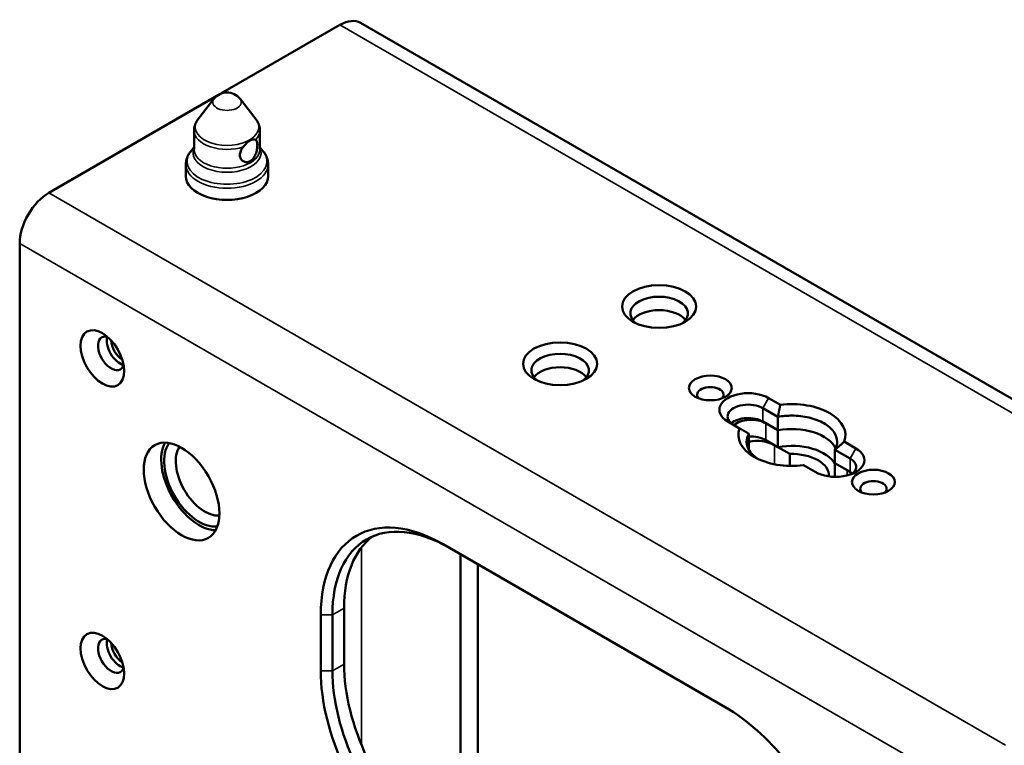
# Paper-space layout 'Sheet_1' of a CAD drawing. Header units: millimetres. Extents: x 1 to 117, y 1 to 117.
# Tile 2 of 73: x 4.89 to 9.59, y 35.56 to 39.03. Entities that reach past the tile are written whole.
import ezdxf

# ---------------------------------------------------------------- set-up
doc = ezdxf.new("R2010")
doc.units = ezdxf.units.MM
doc.layers.add('Visible (ISO)', color=7, linetype='Continuous', lineweight=50)
doc.layers.add('Visible Narrow (ISO)', color=7, linetype='Continuous', lineweight=35)

psp = doc.layouts.new('Sheet_1')

# ---------------------------------------------------------------- linework, layer by layer
at = {"layer": 'Visible (ISO)'}
for p, q in [((6.41852, 39.00135), (5.84912, 38.6726)), ((6.51695, 39.0111), (11.11032, 36.35911)), ((5.82983, 38.66147), (5.02658, 38.19771)), ((5.8162, 38.64775), (5.73951, 38.54874)), ((5.9407, 38.64775), (6.01739, 38.54874)), ((5.72097, 38.40666), (5.72097, 38.49679)), ((6.03593, 38.40666), (6.03593, 38.49679)), ((5.72097, 38.41745), (5.70357, 38.39498)), ((6.03593, 38.41745), (6.05333, 38.39498)), ((5.6816, 38.27808), (5.6816, 38.33375)), ((6.0753, 38.27808), (6.0753, 38.33375)), ((4.88739, 37.95662), (4.88739, 34.42061)), ((8.52377, 37.18476), (8.46746, 37.21727)), ((8.51203, 37.12725), (8.43962, 37.16905)), ((8.27259, 37.10476), (8.32891, 37.07225)), ((8.43962, 37.10476), (8.51203, 37.06296)), ((8.45354, 37.09673), (8.51203, 37.06296)), ((8.51203, 37.06296), (8.51203, 37.12725)), ((8.37284, 37.04689), (8.37284, 36.98259)), ((8.51203, 36.98259), (8.51203, 37.06296)), ((8.45354, 37.01636), (8.51203, 36.98259)), ((8.88505, 36.97618), (8.82873, 37.0087)), ((8.37284, 36.98259), (8.37284, 36.96977)), ((8.56896, 36.94973), (8.51203, 36.98259)), ((8.85721, 36.92796), (8.7848, 36.96977)), ((8.7848, 36.96977), (8.7848, 36.90548)), ((8.56896, 36.89283), (8.56896, 36.94973)), ((8.7848, 36.90548), (8.85721, 36.86367)), ((8.7848, 36.90548), (8.84329, 36.87171)), ((8.7848, 36.90548), (8.7848, 36.84039)), ((8.63387, 36.89618), (8.69017, 36.86367)), ((6.91121, 36.51822), (8.26009, 35.73945)), ((6.99479, 35.0362), (6.99479, 36.46997)), ((7.0783, 35.08442), (7.0783, 36.42175)), ((6.43795, 35.94537), (6.43795, 36.21284)), ((6.3266, 35.91323), (6.3266, 36.1807)), ((6.38227, 35.91323), (6.38227, 36.1807))]:
    psp.add_line(p, q, dxfattribs=at)
psp.add_arc((5.87845, 38.59953), 0.07874, 37.76124, 142.23876, dxfattribs=at)
for centre, major_axis, start_param, end_param in [((6.41852, 38.84062), (0.09843, 0.17048), 0, 0.7853981), ((5.87845, 38.27808), (-0.19685, 0), 0, 3.1415927), ((5.02658, 38.03698), (-0.09843, -0.17048), 3.9269908, 5.4977872), ((7.94409, 37.62231), (0.1378, 0), 5.6320478, 10.0759154), ((7.94409, 37.55802), (0.1378, 0), 0.4159521, 2.7256406), ((5.32446, 37.43104), (-0.04429, 0.07671), 5.7923026, 9.9156606), ((5.36622, 37.45515), (-0.04429, 0.07671), 0.4908827, 2.65071), ((5.38013, 37.46319), (0.03937, -0.06819), 3.9587505, 5.4660275), ((7.47083, 37.34907), (0.1378, 0), 5.6320478, 10.0759154), ((7.47083, 37.28478), (0.1378, 0), 0.4159521, 2.7256406), ((8.18907, 37.23335), (0.06299, 0), 5.7755228, 9.9324405), ((8.37003, 37.16102), (-0.1378, 0), 3.9269886, 7.0685917), ((8.37003, 37.12887), (-0.09843, 0), 3.9269908, 7.0685835), ((8.57881, 37.04047), (0.2559, 0), 6.0663986, 8.0707683), ((8.37003, 37.06458), (0.09843, 0), 0.7853982, 2.5403284), ((8.38395, 37.05655), (-0.09843, 0), 3.9269908, 5.6991451), ((8.57882, 37.04047), (-0.2559, 0), 6.0663986, 8.0707683), ((8.57882, 36.94404), (0.21654, 0), 0.2600752, 1.8843327), ((8.57882, 36.94404), (0.21654, 0), 0.2600752, 1.8843327), ((5.74482, 36.81867), (0.12795, -0.22162), 3.4740396, 5.9507384), ((5.74482, 36.81867), (-0.11811, 0.20457), 0.2328914, 2.9087013), ((8.38395, 36.97618), (0.09843, 0), 0.7853982, 1.6838857), ((8.41179, 36.94404), (-0.11811, 0), 3.9269908, 5.0484199), ((5.77266, 36.83474), (-0.09843, 0.17048), 0.2637945, 2.8777982), ((8.57882, 36.94404), (-0.21654, 0), 5.969649, 6.023117), ((8.57882, 36.94404), (-0.21654, 0), 5.969649, 6.023117), ((8.57882, 36.86367), (0.21654, 0), 0.3135363, 1.8843327), ((8.57882, 36.8476), (0.17717, 0), 6.233548, 7.9096521), ((8.78761, 36.91993), (0.1378, 0), 3.9269886, 7.0685917), ((8.78761, 36.88778), (0.09843, 0), 5.6819211, 7.0685835), ((8.77369, 36.83153), (-0.09843, 0), 3.5444615, 3.9269908), ((8.78761, 36.82349), (0.09843, 0), 0.6012642, 0.7853982), ((8.96856, 36.78331), (0.06299, 0), 5.7755228, 9.9324405), ((6.91121, 35.84317), (-0.41339, 0.71601), 5.4977872, 7.0685835), ((6.93905, 35.85924), (-0.3937, 0.68191), 5.4977871, 7.0685835), ((6.99473, 35.89139), (-0.3937, 0.68191), 0.0707697, 0.7853982), ((5.32446, 35.98449), (-0.04429, 0.07671), 5.7923026, 9.9156606), ((5.36622, 36.0086), (-0.04429, 0.07671), 0.4908827, 2.65071), ((5.38013, 36.01664), (0.03937, -0.06819), 3.9587505, 5.4660275), ((6.99473, 35.62392), (-0.3937, 0.68191), 0.7853982, 1.4300553), ((6.91121, 35.5757), (0.41339, -0.71601), 3.9269908, 4.571648), ((6.93905, 35.59177), (0.3937, -0.68191), 3.9269908, 4.571648), ((8.26009, 35.06439), (-0.41339, 0.71601), 4.4505896, 5.4977871)]:
    psp.add_ellipse(centre, major_axis=major_axis, ratio=0.5773503, start_param=start_param, end_param=end_param, dxfattribs=at)
for centre, major_axis in [((7.94409, 37.65445), (0.17717, 0)), ((5.2827, 37.40693), (-0.07382, 0.12786)), ((7.47083, 37.38122), (0.17717, 0)), ((8.18907, 37.26549), (0.10236, 0)), ((5.66131, 36.77045), (-0.12795, 0.22162)), ((8.96856, 36.81545), (0.10236, 0)), ((5.2827, 35.96038), (-0.07382, 0.12786))]:
    psp.add_ellipse(centre, major_axis=major_axis, ratio=0.5773503, dxfattribs=at)
for points, knots in [([(5.73951, 38.54874), (5.73728, 38.54586), (5.73519, 38.54284), (5.73138, 38.53655), (5.72965, 38.53327), (5.72661, 38.52646), (5.7253, 38.52294), (5.72317, 38.51569), (5.72235, 38.51198), (5.72125, 38.50444), (5.72097, 38.50061), (5.72097, 38.49679)], [1.93566015, 1.93566015, 1.93566015, 1.93566015, 2.01976702, 2.01976702, 2.10387389, 2.10387389, 2.18798076, 2.18798076, 2.27208762, 2.27208762, 2.35619449, 2.35619449, 2.35619449, 2.35619449]), ([(6.03593, 38.49679), (6.03593, 38.50061), (6.03565, 38.50444), (6.03455, 38.51198), (6.03373, 38.51569), (6.0316, 38.52294), (6.03029, 38.52646), (6.02725, 38.53327), (6.02552, 38.53655), (6.02171, 38.54284), (6.01962, 38.54586), (6.01739, 38.54874)], [5.49778714, 5.49778714, 5.49778714, 5.49778714, 5.58189401, 5.58189401, 5.66600088, 5.66600088, 5.75010774, 5.75010774, 5.83421461, 5.83421461, 5.91832148, 5.91832148, 5.91832148, 5.91832148]), ([(5.95669, 38.41788), (5.95656, 38.41772), (5.95642, 38.41756), (5.9516, 38.4116), (5.9473, 38.40501), (5.94144, 38.39159), (5.93992, 38.38475), (5.93992, 38.37863), (5.93992, 38.3725), (5.94144, 38.36638), (5.9473, 38.35608), (5.9516, 38.35191), (5.96098, 38.3465), (5.96671, 38.34487), (5.97848, 38.345), (5.98451, 38.34677), (5.9951, 38.35288), (6.00031, 38.3576), (6.00908, 38.36934), (6.01268, 38.37635), (6.01802, 38.39026), (6.02012, 38.39812), (6.02282, 38.41336), (6.02344, 38.42072), (6.02344, 38.43297), (6.02282, 38.43857), (6.02012, 38.44705), (6.01802, 38.44995), (6.01527, 38.45153), (6.0152, 38.45157), (6.01512, 38.45162)], [-0.11587996, -0.11587996, -0.11587996, -0.11587996, -0.1142701, -0.1142701, -0.05713505, -0.05713505, 0, 0, 0, 0.05713505, 0.05713505, 0.1142701, 0.1142701, 0.17136139, 0.17136139, 0.22845269, 0.22845269, 0.28554399, 0.28554399, 0.34263528, 0.34263528, 0.39977033, 0.39977033, 0.45690538, 0.45690538, 0.51404043, 0.51404043, 0.57117548, 0.57117548, 0.57278535, 0.57278535, 0.57278535, 0.57278535]), ([(5.95669, 38.41788), (5.95844, 38.42002), (5.9602, 38.42219), (5.96621, 38.42943), (5.97046, 38.43429), (5.97713, 38.44059), (5.97937, 38.4425), (5.98308, 38.44526), (5.98452, 38.44624), (5.98728, 38.44793), (5.9886, 38.44865), (5.99159, 38.45013), (5.99327, 38.45084), (5.99818, 38.45255), (6.00136, 38.4532), (6.00877, 38.45371), (6.01258, 38.453), (6.01512, 38.45162)], [-0.23395654, -0.23395654, -0.23395654, -0.23395654, -0.212408, -0.212408, -0.16166786, -0.16166786, -0.13650852, -0.13650852, -0.12086792, -0.12086792, -0.10671251, -0.10671251, -0.08876524, -0.08876524, -0.0535512, -0.0535512, 0, 0, 0, 0]), ([(5.70357, 38.39498), (5.70089, 38.39152), (5.6984, 38.38791), (5.69385, 38.38042), (5.6918, 38.37653), (5.68821, 38.36848), (5.68667, 38.36433), (5.68417, 38.35584), (5.68321, 38.35149), (5.68193, 38.34267), (5.6816, 38.33821), (5.6816, 38.33375)], [1.93566015, 1.93566015, 1.93566015, 1.93566015, 2.01976702, 2.01976702, 2.10387389, 2.10387389, 2.18798076, 2.18798076, 2.27208762, 2.27208762, 2.35619449, 2.35619449, 2.35619449, 2.35619449]), ([(6.0753, 38.33375), (6.0753, 38.33821), (6.07497, 38.34267), (6.07369, 38.35149), (6.07273, 38.35584), (6.07023, 38.36433), (6.06869, 38.36848), (6.0651, 38.37653), (6.06305, 38.38042), (6.05851, 38.38791), (6.05601, 38.39152), (6.05333, 38.39498)], [5.49778714, 5.49778714, 5.49778714, 5.49778714, 5.58189401, 5.58189401, 5.66600088, 5.66600088, 5.75010774, 5.75010774, 5.83421461, 5.83421461, 5.91832148, 5.91832148, 5.91832148, 5.91832148]), ([(8.7848, 36.96977), (8.79186, 36.98249), (8.79535, 36.99575), (8.79535, 37.02403), (8.78992, 37.04077), (8.76782, 37.07158), (8.75115, 37.08563), (8.7127, 37.10783), (8.68835, 37.11745), (8.635, 37.13021), (8.606, 37.13334), (8.55701, 37.13334), (8.53404, 37.13132), (8.51203, 37.12725)], [0.2482199, 0.2482199, 0.2482199, 0.2482199, 0.4143652, 0.4143652, 0.6215448, 0.6215448, 0.8287245, 0.8287245, 1.0359001, 1.0359001, 1.2430756, 1.2430756, 1.4092234, 1.4092234, 1.4092234, 1.4092234]), ([(8.37284, 37.04689), (8.36578, 37.03418), (8.36228, 37.02092), (8.36228, 36.99263), (8.36772, 36.97589), (8.3873, 36.9486), (8.39917, 36.93751), (8.41298, 36.92797)], [1.90564178, 1.90564178, 1.90564178, 1.90564178, 2.07178705, 2.07178705, 2.27896671, 2.27896671, 2.43886955, 2.43886955, 2.43886955, 2.43886955])]:
    psp.add_open_spline(points, degree=3, knots=knots, dxfattribs=at)
for points, weights in [([(8.52377, 37.18476), (8.51713, 37.15466), (8.51203, 37.12725)], [1.00000170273, 1.0000022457, 1.00000190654]), ([(8.32891, 37.07225), (8.35165, 37.05912), (8.37284, 37.04689)], [1.00000170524, 1.00000224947, 1.00000191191]), ([(8.82873, 37.0087), (8.80599, 36.98789), (8.7848, 36.96977)], [1.00000170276, 1.00000224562, 1.00000190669])]:
    psp.add_rational_spline(points, weights, degree=2, dxfattribs=at)
at = {"layer": 'Visible Narrow (ISO)'}
for p, q in [((10.99245, 36.36059), (6.41852, 39.00135)), ((5.02658, 38.19771), (9.6005, 35.55696)), ((9.52775, 35.2775), (4.88739, 37.95662)), ((8.46746, 37.21727), (8.43962, 37.16905)), ((8.43962, 37.16905), (8.43962, 37.10476)), ((8.45354, 37.09673), (8.45354, 37.01636)), ((8.4953, 36.99225), (8.4953, 36.90081)), ((8.85721, 36.92796), (8.88505, 36.97618)), ((8.85721, 36.86367), (8.85721, 36.92796)), ((8.84329, 36.84715), (8.84329, 36.87171)), ((6.52153, 36.50337), (6.52153, 35.55834)), ((6.43795, 36.21284), (6.38227, 36.1807)), ((6.38227, 36.1807), (6.3266, 36.1807)), ((6.38227, 35.91323), (6.43795, 35.94537)), ((6.3266, 35.91323), (6.38227, 35.91323))]:
    psp.add_line(p, q, dxfattribs=at)
for centre, major_axis, start_param, end_param in [((5.87845, 38.63168), (0.06819, 0), 2.7210583, 6.7037196), ((5.87845, 38.51286), (-0.15221, 0), 5.862651, 9.8453123), ((5.87845, 38.49679), (-0.15748, 0), 0, 2.0907364), ((5.87845, 38.49679), (0.15748, 0), 5.7632452, 6.2831853), ((5.87845, 38.39059), (0.16275, 0), 2.8863094, 6.5384685), ((5.87845, 38.34983), (-0.19158, 0), 5.862651, 9.8453123), ((5.87845, 38.40666), (-0.15748, 0), 0, 3.1415927), ((5.87845, 38.33375), (0.19685, 0), 3.1415927, 6.2831853)]:
    psp.add_ellipse(centre, major_axis=major_axis, ratio=0.5773503, start_param=start_param, end_param=end_param, dxfattribs=at)

doc.saveas('drawing.dxf')
